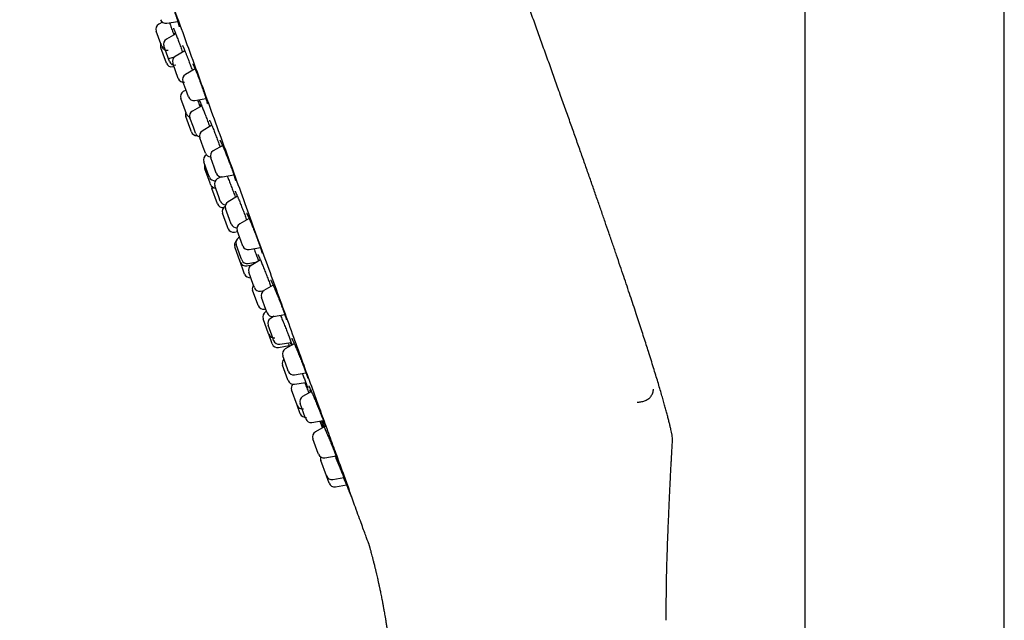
# Model space of a CAD drawing. Header units: millimetres. Extents: x 8 to 1577, y 12 to 2536.
# Tile 37 of 67: x 398 to 486, y 2091 to 2144. Entities that reach past the tile are written whole.
import ezdxf

# ---------------------------------------------------------------- set-up
doc = ezdxf.new("R2010")
doc.units = ezdxf.units.MM

msp = doc.modelspace()

# ---------------------------------------------------------------- linework, layer by layer
at = {"color": 7, "linetype": 'Continuous', "lineweight": 30}
for p, q in [((468.25, 2315.558), (468.25, 1958.808)), ((486.05, 1958.808), (486.05, 2315.558)), ((410.957, 2144.064), (410.639, 2143.89)), ((411.344, 2143.972), (412.322, 2144.145)), ((410.617, 2142.713), (410.411, 2143.281)), ((412.151, 2143.027), (411.312, 2142.556)), ((410.91, 2141.908), (410.617, 2142.713)), ((411.319, 2141.31), (411.087, 2141.949)), ((411.026, 2141.21), (410.812, 2141.798)), ((411.311, 2140.426), (411.026, 2141.21)), ((411.586, 2140.576), (411.319, 2141.31)), ((412.957, 2141.531), (412.093, 2141.015)), ((411.49, 2140.84), (412.057, 2140.992)), ((412.129, 2139.729), (411.879, 2140.415)), ((411.877, 2140.106), (411.984, 2140.127)), ((412.379, 2139.042), (412.129, 2139.729)), ((413.875, 2139.901), (413.008, 2139.4)), ((413.049, 2138.077), (412.788, 2138.796)), ((413.07, 2138.02), (412.825, 2137.885)), ((413.287, 2137.423), (413.049, 2138.077)), ((412.889, 2136.47), (412.596, 2137.276)), ((413.844, 2137.102), (414.836, 2137.277)), ((414.247, 2136.727), (414.32, 2136.527)), ((413.096, 2135.903), (412.889, 2136.47)), ((414.472, 2136.612), (413.645, 2136.148)), ((413.397, 2134.695), (413.044, 2135.666)), ((413.72, 2134.715), (413.419, 2135.541)), ((415.109, 2134.942), (415.175, 2134.761)), ((413.543, 2134.294), (413.397, 2134.695)), ((413.919, 2134.168), (413.72, 2134.715)), ((415.365, 2134.875), (414.513, 2134.366)), ((414.605, 2132.926), (414.299, 2133.766)), ((414.799, 2132.393), (414.605, 2132.926)), ((414.884, 2132.245), (414.879, 2132.242)), ((416.34, 2133.085), (415.485, 2132.592)), ((415.025, 2130.603), (414.65, 2131.633)), ((415.574, 2131.14), (415.266, 2131.988)), ((415.208, 2129.721), (414.748, 2130.985)), ((415.15, 2130.26), (415.025, 2130.603)), ((415.765, 2130.615), (415.574, 2131.14)), ((415.247, 2129.612), (415.208, 2129.721)), ((416.191, 2130.288), (415.847, 2130.096)), ((416.322, 2130.294), (417.325, 2130.471)), ((415.883, 2127.866), (415.383, 2129.239)), ((415.987, 2128.486), (415.622, 2129.488)), ((416.122, 2128.116), (415.987, 2128.486)), ((417.65, 2128.55), (416.812, 2128.05)), ((416.765, 2125.821), (416.324, 2127.033)), ((416.569, 2127.651), (416.553, 2127.642)), ((416.957, 2126.465), (416.598, 2127.45)), ((417.098, 2126.077), (416.957, 2126.465)), ((418.691, 2126.578), (417.851, 2126.093)), ((416.824, 2125.66), (416.765, 2125.821)), ((417.391, 2125.341), (417.665, 2125.395)), ((417.985, 2124.517), (417.631, 2125.489)), ((417.846, 2124.898), (417.757, 2124.848)), ((418.131, 2124.116), (417.985, 2124.517)), ((417.902, 2122.699), (417.417, 2124.031)), ((417.952, 2123.086), (417.532, 2124.241)), ((418.688, 2123.794), (419.699, 2123.973)), ((418.296, 2121.615), (417.821, 2122.921)), ((417.917, 2122.658), (417.902, 2122.699)), ((418.032, 2122.868), (417.952, 2123.086)), ((418.595, 2122.548), (419.405, 2122.701)), ((419.698, 2122.876), (418.874, 2122.384)), ((419.348, 2122.69), (419.355, 2122.671)), ((418.484, 2122.338), (418.953, 2122.431)), ((419.066, 2120.669), (418.661, 2121.784)), ((419.471, 2118.914), (419.007, 2120.187)), ((419.16, 2120.411), (419.066, 2120.669)), ((419.71, 2120.088), (420.024, 2120.139)), ((420.844, 2120.612), (420.019, 2120.136)), ((420.194, 2118.448), (419.799, 2119.532)), ((419.507, 2118.814), (419.471, 2118.914)), ((420.07, 2118.494), (420.17, 2118.513)), ((420.253, 2118.285), (420.164, 2118.235)), ((420.299, 2118.159), (420.194, 2118.448)), ((420.429, 2116.281), (419.939, 2117.628)), ((420.928, 2117.851), (420.596, 2117.652)), ((420.856, 2117.838), (421.871, 2118.017)), ((420.828, 2115.829), (420.383, 2117.052)), ((420.439, 2116.255), (420.429, 2116.281)), ((420.757, 2115.381), (420.438, 2116.256)), ((420.882, 2115.679), (420.828, 2115.829)), ((421.32, 2115.06), (422.259, 2115.238)), ((421.432, 2115.357), (422.449, 2115.521)), ((422.72, 2115.405), (421.911, 2114.938)), ((422.122, 2113.151), (421.691, 2114.334)), ((422.153, 2112.187), (421.678, 2113.492)), ((422.191, 2112.961), (422.122, 2113.151)), ((422.178, 2112.119), (422.153, 2112.187)), ((422.747, 2112.64), (423.759, 2112.818)), ((422.976, 2109.926), (422.483, 2111.282)), ((422.727, 2111.797), (423.74, 2111.96)), ((424.251, 2111.144), (423.458, 2110.687)), ((422.982, 2109.909), (422.976, 2109.926)), ((423.255, 2109.16), (422.982, 2109.91)), ((423.699, 2108.819), (423.239, 2110.083)), ((423.738, 2108.71), (423.699, 2108.819)), ((424.295, 2108.388), (425.309, 2108.567)), ((425.383, 2107.984), (424.606, 2107.535)), ((424.867, 2105.607), (424.386, 2106.931)), ((424.885, 2105.558), (424.867, 2105.607)), ((425.442, 2105.237), (426.45, 2105.414)), ((425.586, 2103.633), (425.091, 2104.993)), ((425.591, 2103.62), (425.586, 2103.633)), ((425.829, 2102.967), (425.591, 2103.62)), ((426.147, 2103.299), (427.146, 2103.475)), ((426.385, 2102.645), (427.372, 2102.819))]:
    msp.add_line(p, q, dxfattribs=at)
at = {"color": 7, "linetype": 'Continuous', "lineweight": 30, "flags": 128}
for points in [[(425.029, 2108.435), (425.156, 2108.125), (425.247, 2107.905)], [(427.615, 2102.241), (427.833, 2101.725), (427.884, 2101.605)]]:
    msp.add_lwpolyline(points, dxfattribs=at)
at = {"color": 7, "linetype": 'Continuous', "lineweight": 30}
for centre, radius, start, end in [((410.88, 2143.452), 0.5, 118.81619, 200), ((411.257, 2144.464), 0.5, 200, 280), ((411.282, 2141.969), 0.5, 157.73315, 200), ((411.38, 2142.079), 0.5, 200, 281.18381), ((411.557, 2142.12), 0.5, 119.27461, 200), ((411.781, 2140.597), 0.5, 200, 281.01859), ((412.056, 2140.747), 0.5, 200, 280.72539), ((412.349, 2140.586), 0.5, 120.84432, 200), ((413.258, 2138.967), 0.5, 120, 200), ((412.849, 2139.213), 0.5, 200, 279.15568), ((413.066, 2137.447), 0.5, 118.81619, 200), ((413.757, 2137.594), 0.5, 200, 280), ((413.513, 2135.837), 0.5, 157.73275, 200), ((413.566, 2136.074), 0.5, 200, 250.80414), ((413.889, 2135.712), 0.5, 119.27461, 200), ((414.013, 2134.465), 0.5, 200, 274.8498), ((414.389, 2134.339), 0.5, 200, 257.04127), ((414.769, 2133.937), 0.5, 120.84432, 200), ((398.238, 2124.982), 19.829, 19.07254, 25.59069), ((415.12, 2131.804), 0.5, 118.81619, 200), ((415.269, 2132.564), 0.5, 200, 267.19927), ((415.735, 2132.159), 0.5, 120, 200), ((415.217, 2131.156), 0.5, 157.73264, 200), ((416.235, 2130.786), 0.5, 200, 280), ((415.619, 2130.431), 0.5, 200, 276.27335), ((415.717, 2129.783), 0.5, 200, 267.66594), ((416.092, 2129.659), 0.5, 119.27461, 200), ((415.853, 2129.41), 0.5, 176.6446, 200), ((416.352, 2128.037), 0.5, 200, 278.53769), ((416.592, 2128.287), 0.5, 200, 270.57253), ((417.068, 2127.621), 0.5, 120.84432, 200), ((416.794, 2127.204), 0.5, 118.81619, 200), ((417.294, 2125.831), 0.5, 200, 281.18381), ((417.568, 2126.248), 0.5, 200, 274.75634), ((418.101, 2125.66), 0.5, 120, 200), ((417.887, 2124.202), 0.5, 137.45508, 200), ((418.002, 2124.412), 0.5, 119.27461, 200), ((418.601, 2124.287), 0.5, 200, 280), ((418.387, 2122.829), 0.5, 200, 281.18381), ((418.502, 2123.039), 0.5, 200, 280.72539), ((419.13, 2121.955), 0.5, 120.84432, 200), ((418.766, 2121.786), 0.5, 200, 278.46103), ((419.477, 2120.358), 0.5, 144.05719, 200), ((419.63, 2120.582), 0.5, 200, 279.15568), ((420.269, 2119.703), 0.5, 120, 200), ((419.977, 2118.985), 0.5, 200, 280.72539), ((420.409, 2117.799), 0.5, 119.27461, 200), ((420.769, 2118.33), 0.5, 200, 280), ((420.853, 2117.223), 0.5, 120.84432, 200), ((420.908, 2116.426), 0.5, 200, 280.72539), ((421.352, 2115.85), 0.5, 200, 279.15568), ((421.227, 2115.552), 0.5, 200, 280.72539), ((422.161, 2114.505), 0.5, 120, 200), ((422.148, 2113.663), 0.5, 133.57861, 200), ((422.661, 2113.132), 0.5, 200, 280), ((422.648, 2112.29), 0.5, 200, 279.15568), ((422.953, 2111.453), 0.5, 137.00117, 200), ((423.708, 2110.254), 0.5, 120, 200), ((423.452, 2110.08), 0.5, 200, 279.15568), ((423.725, 2109.331), 0.5, 200, 279.15568), ((424.208, 2108.881), 0.5, 200, 280), ((424.856, 2107.102), 0.5, 120, 200), ((425.355, 2105.729), 0.5, 200, 280), ((425.561, 2105.164), 0.5, 163.04489, 200), ((426.061, 2103.791), 0.5, 200, 280), ((426.298, 2103.138), 0.5, 200, 280)]:
    msp.add_arc(centre, radius, start, end, dxfattribs=at)
for points, knots in [([(398.231, 2183.089), (398.237, 2183.071), (398.25, 2183.037), (398.352, 2182.756), (398.516, 2182.306), (398.747, 2181.671), (399.044, 2180.855), (399.405, 2179.862), (399.827, 2178.703), (400.306, 2177.386), (400.842, 2175.915), (401.433, 2174.29), (402.081, 2172.511), (402.781, 2170.587), (403.528, 2168.536), (404.315, 2166.374), (405.139, 2164.108), (406.001, 2161.74), (406.9, 2159.269), (407.833, 2156.707), (408.791, 2154.076), (409.766, 2151.397), (410.754, 2148.682), (411.755, 2145.931), (412.769, 2143.144), (413.45, 2141.273), (413.792, 2140.334)], [0, 0, 0, 0, 0.041973, 0.083583, 0.125009, 0.166434, 0.208037, 0.25, 0.291973, 0.333583, 0.375009, 0.416434, 0.458038, 0.5, 0.541973, 0.583583, 0.625009, 0.666434, 0.708038, 0.75, 0.79197, 0.833579, 0.875005, 0.91643, 0.958035, 1, 1, 1, 1]), ([(456.392, 2107.389), (456.384, 2107.427), (456.358, 2107.554), (456.308, 2107.777), (456.24, 2108.068), (456.162, 2108.389), (456.073, 2108.741), (455.975, 2109.117), (455.866, 2109.518), (455.749, 2109.945), (455.618, 2110.406), (455.475, 2110.903), (455.318, 2111.437), (455.147, 2112.009), (454.961, 2112.622), (454.76, 2113.277), (454.542, 2113.975), (454.326, 2114.66), (454.113, 2115.327), (453.905, 2115.973), (453.686, 2116.648), (453.456, 2117.355), (453.212, 2118.096), (452.955, 2118.874), (452.684, 2119.688), (452.4, 2120.537), (452.102, 2121.422), (451.79, 2122.343), (451.464, 2123.301), (451.123, 2124.297), (450.78, 2125.295), (450.436, 2126.292), (450.091, 2127.288), (449.734, 2128.316), (449.363, 2129.377), (448.98, 2130.473), (448.583, 2131.603), (448.172, 2132.769), (447.747, 2133.97), (447.309, 2135.208), (446.856, 2136.483), (446.388, 2137.795), (445.905, 2139.145), (445.408, 2140.534), (444.91, 2141.92), (444.412, 2143.303), (443.915, 2144.681), (443.404, 2146.093), (442.88, 2147.539), (442.343, 2149.021), (441.979, 2150.02), (441.795, 2150.526)], [0, 0, 0, 0, 0.00259, 0.008509, 0.01506, 0.022289, 0.030238, 0.038951, 0.047907, 0.057619, 0.068124, 0.079458, 0.091658, 0.104762, 0.118806, 0.133828, 0.149863, 0.166949, 0.181134, 0.196009, 0.211591, 0.227898, 0.244948, 0.262985, 0.281819, 0.30147, 0.321957, 0.343297, 0.36551, 0.388614, 0.412627, 0.43498, 0.458094, 0.481984, 0.506662, 0.532142, 0.558437, 0.585561, 0.613527, 0.642348, 0.672039, 0.702612, 0.73408, 0.766458, 0.799758, 0.831105, 0.863249, 0.8962, 0.929969, 0.964565, 1, 1, 1, 1]), ([(411.886, 2145.45), (411.903, 2145.404), (411.936, 2145.31), (411.985, 2145.171), (412.033, 2145.032), (412.079, 2144.895), (412.125, 2144.761), (412.168, 2144.631), (412.209, 2144.506), (412.247, 2144.388), (412.282, 2144.276), (412.314, 2144.172), (412.344, 2144.075), (412.37, 2143.985), (412.393, 2143.904), (412.413, 2143.832), (412.429, 2143.77), (412.44, 2143.721), (412.448, 2143.686), (412.452, 2143.664), (412.453, 2143.652), (412.453, 2143.652), (412.453, 2143.652)], [0, 0, 0, 0, 0.054047, 0.108651, 0.163509, 0.218518, 0.273548, 0.328466, 0.383171, 0.43758, 0.491574, 0.544875, 0.598332, 0.652047, 0.705842, 0.759394, 0.812313, 0.864027, 0.907991, 0.9476, 0.981631, 1, 1, 1, 1]), ([(411.591, 2144.016), (411.595, 2144.006), (411.621, 2143.937), (411.673, 2143.797), (411.746, 2143.598), (411.797, 2143.459), (411.822, 2143.39)], [0, 0, 0, 0, 0.0510062, 0.3670009, 0.6840054, 1, 1, 1, 1]), ([(411.822, 2143.39), (411.848, 2143.32), (411.899, 2143.179), (411.954, 2143.026), (411.983, 2142.945), (411.987, 2142.935)], [0, 0, 0, 0, 0.4646044, 0.9306876, 1, 1, 1, 1]), ([(411.935, 2143.534), (411.935, 2143.534), (411.934, 2143.535), (411.937, 2143.53), (411.943, 2143.519), (411.954, 2143.497), (411.969, 2143.465), (411.989, 2143.42), (412.013, 2143.365), (412.041, 2143.299), (412.072, 2143.223), (412.101, 2143.151), (412.121, 2143.102), (412.128, 2143.084)], [0, 0, 0, 0, 0.002325, 0.06589, 0.14359, 0.235391, 0.339045, 0.451109, 0.568309, 0.688186, 0.809086, 0.929755, 1, 1, 1, 1]), ([(412.07, 2142.981), (412.057, 2143.019), (412.044, 2143.059), (412.033, 2143.092), (412.032, 2143.095)], [0, 0, 0, 0, 0.934069, 1, 1, 1, 1]), ([(412.125, 2143.092), (412.136, 2143.066), (412.165, 2142.992), (412.22, 2142.85), (412.288, 2142.674), (412.36, 2142.484), (412.435, 2142.284), (412.512, 2142.077), (412.563, 2141.936), (412.589, 2141.865)], [0, 0, 0, 0, 0.083663, 0.23617, 0.389163, 0.541669, 0.694283, 0.847386, 1, 1, 1, 1]), ([(412.752, 2141.991), (412.752, 2141.991), (412.752, 2141.992), (412.755, 2141.986), (412.763, 2141.972), (412.776, 2141.947), (412.793, 2141.911), (412.816, 2141.863), (412.842, 2141.804), (412.872, 2141.735), (412.906, 2141.656), (412.942, 2141.569), (412.981, 2141.473), (413.023, 2141.37), (413.066, 2141.26), (413.112, 2141.144), (413.156, 2141.03), (413.186, 2140.953), (413.199, 2140.919)], [0, 0, 0, 0, 0.012034, 0.052623, 0.101194, 0.157443, 0.220037, 0.287186, 0.357255, 0.429018, 0.501646, 0.574597, 0.647364, 0.719699, 0.792789, 0.866513, 0.940751, 1, 1, 1, 1]), ([(412.589, 2141.865), (412.615, 2141.795), (412.666, 2141.653), (412.721, 2141.5), (412.749, 2141.42), (412.753, 2141.409)], [0, 0, 0, 0, 0.4638517, 0.9291793, 1, 1, 1, 1]), ([(413.197, 2140.923), (413.21, 2140.89), (413.248, 2140.792), (413.312, 2140.62), (413.388, 2140.416), (413.463, 2140.212), (413.536, 2140.009), (413.591, 2139.857), (413.62, 2139.773), (413.626, 2139.757)], [0, 0, 0, 0, 0.090613, 0.269294, 0.447406, 0.614133, 0.780859, 0.958883, 1, 1, 1, 1]), ([(413.66, 2140.362), (413.661, 2140.362), (413.661, 2140.361), (413.667, 2140.351), (413.678, 2140.332), (413.694, 2140.301), (413.715, 2140.26), (413.74, 2140.207), (413.769, 2140.143), (413.802, 2140.069), (413.839, 2139.986), (413.878, 2139.894), (413.919, 2139.794), (413.963, 2139.688), (414.008, 2139.575), (414.056, 2139.456), (414.105, 2139.33), (414.155, 2139.2), (414.207, 2139.066), (414.259, 2138.929), (414.311, 2138.79), (414.363, 2138.65), (414.414, 2138.51), (414.464, 2138.371), (414.513, 2138.234), (414.561, 2138.098), (414.608, 2137.964), (414.653, 2137.833), (414.696, 2137.706), (414.737, 2137.583), (414.776, 2137.467), (414.811, 2137.357), (414.843, 2137.255), (414.872, 2137.162), (414.897, 2137.078), (414.919, 2137.002), (414.937, 2136.936), (414.951, 2136.881), (414.961, 2136.838), (414.967, 2136.809), (414.97, 2136.793), (414.971, 2136.786), (414.971, 2136.787), (414.971, 2136.788)], [0, 0, 0, 0, 0.011443, 0.027588, 0.046484, 0.06788, 0.091259, 0.116037, 0.141715, 0.16792, 0.194392, 0.220959, 0.247453, 0.273773, 0.30035, 0.327157, 0.354152, 0.381286, 0.408504, 0.435741, 0.462932, 0.49003, 0.517003, 0.543748, 0.57042, 0.597283, 0.624305, 0.651447, 0.678656, 0.705859, 0.73299, 0.75999, 0.786807, 0.813373, 0.839507, 0.865637, 0.891704, 0.917501, 0.942701, 0.963762, 0.98241, 0.998168, 1, 1, 1, 1]), ([(413.792, 2140.334), (414.131, 2139.402), (414.809, 2137.54), (415.823, 2134.753), (416.83, 2131.987), (417.824, 2129.256), (418.799, 2126.577), (419.752, 2123.961), (420.679, 2121.414), (421.577, 2118.946), (422.443, 2116.565), (423.273, 2114.285), (424.061, 2112.12), (424.791, 2110.115), (425.463, 2108.268), (426.08, 2106.575), (426.649, 2105.012), (427.173, 2103.572), (427.478, 2102.733), (427.63, 2102.314)], [0, 0, 0, 0, 0.059647, 0.119293, 0.179195, 0.239108, 0.298754, 0.35839, 0.418037, 0.477683, 0.537584, 0.597497, 0.657143, 0.716779, 0.77332, 0.829847, 0.88658, 0.943426, 1, 1, 1, 1]), ([(414.094, 2137.146), (414.119, 2137.076), (414.171, 2136.936), (414.222, 2136.797), (414.247, 2136.727)], [0, 0, 0, 0, 0.495466, 1, 1, 1, 1]), ([(414.253, 2137.118), (414.253, 2137.118), (414.253, 2137.118), (414.258, 2137.11), (414.266, 2137.092), (414.28, 2137.063), (414.299, 2137.024), (414.322, 2136.972), (414.349, 2136.909), (414.38, 2136.836), (414.415, 2136.753), (414.448, 2136.673), (414.47, 2136.617), (414.479, 2136.595)], [0, 0, 0, 0, 0.036431, 0.102387, 0.181119, 0.269863, 0.368344, 0.47354, 0.583165, 0.695569, 0.809572, 0.924288, 1, 1, 1, 1]), ([(414.393, 2136.567), (414.39, 2136.574), (414.369, 2136.636), (414.35, 2136.693), (414.336, 2136.737), (414.336, 2136.737)], [0, 0, 0, 0, 0.111402, 0.9896, 1, 1, 1, 1]), ([(414.476, 2136.603), (414.486, 2136.579), (414.516, 2136.504), (414.572, 2136.363), (414.644, 2136.181), (414.719, 2135.987), (414.796, 2135.785), (414.875, 2135.576), (414.954, 2135.364), (415.033, 2135.151), (415.084, 2135.011), (415.109, 2134.942)], [0, 0, 0, 0, 0.055899, 0.174154, 0.292032, 0.409859, 0.528063, 0.64589, 0.763801, 0.882089, 1, 1, 1, 1]), ([(415.157, 2135.335), (415.157, 2135.335), (415.156, 2135.335), (415.16, 2135.329), (415.168, 2135.314), (415.181, 2135.289), (415.199, 2135.253), (415.222, 2135.205), (415.249, 2135.145), (415.28, 2135.075), (415.314, 2134.995), (415.352, 2134.906), (415.393, 2134.809), (415.434, 2134.709), (415.463, 2134.638), (415.476, 2134.605)], [0, 0, 0, 0, 0.016426, 0.068069, 0.128917, 0.199174, 0.277593, 0.362033, 0.450589, 0.541827, 0.634731, 0.728575, 0.822828, 0.917023, 1, 1, 1, 1]), ([(415.474, 2134.612), (415.482, 2134.591), (415.513, 2134.515), (415.572, 2134.367), (415.648, 2134.172), (415.727, 2133.969), (415.807, 2133.76), (415.886, 2133.548), (415.963, 2133.341), (416.037, 2133.14), (416.082, 2133.013), (416.105, 2132.95)], [0, 0, 0, 0, 0.043425, 0.164914, 0.28679, 0.408279, 0.529673, 0.651455, 0.772849, 0.886483, 1, 1, 1, 1]), ([(416.979, 2131.461), (416.996, 2131.415), (417.029, 2131.325), (417.077, 2131.192), (417.123, 2131.062), (417.168, 2130.935), (417.21, 2130.813), (417.251, 2130.695), (417.288, 2130.584), (417.323, 2130.479), (417.354, 2130.382), (417.381, 2130.294), (417.405, 2130.215), (417.425, 2130.147), (417.441, 2130.089), (417.452, 2130.044), (417.46, 2130.012), (417.464, 2129.993), (417.465, 2129.983), (417.465, 2129.984), (417.465, 2129.984)], [0, 0, 0, 0, 0.061703, 0.122911, 0.184126, 0.245743, 0.307686, 0.369844, 0.432074, 0.494178, 0.555987, 0.61732, 0.677977, 0.737644, 0.795845, 0.853177, 0.902689, 0.947421, 0.985883, 1, 1, 1, 1]), ([(416.737, 2130.367), (416.756, 2130.321), (416.798, 2130.217), (416.868, 2130.04), (416.945, 2129.844), (417.025, 2129.639), (417.105, 2129.429), (417.186, 2129.218), (417.266, 2129.006), (417.344, 2128.798), (417.414, 2128.609), (417.455, 2128.495), (417.474, 2128.445)], [0, 0, 0, 0, 0.084453, 0.188625, 0.293129, 0.3973, 0.501427, 0.605886, 0.710013, 0.814213, 0.918747, 1, 1, 1, 1]), ([(417.438, 2129.014), (417.438, 2129.014), (417.437, 2129.015), (417.44, 2129.01), (417.447, 2128.998), (417.459, 2128.975), (417.476, 2128.942), (417.497, 2128.897), (417.523, 2128.842), (417.553, 2128.776), (417.586, 2128.699), (417.623, 2128.614), (417.664, 2128.519), (417.706, 2128.419), (417.735, 2128.348), (417.749, 2128.314)], [0, 0, 0, 0, 0.006048, 0.057415, 0.119116, 0.190725, 0.270276, 0.355112, 0.442854, 0.532898, 0.625408, 0.719673, 0.81517, 0.91147, 1, 1, 1, 1]), ([(417.561, 2128.497), (417.557, 2128.508), (417.552, 2128.52), (417.549, 2128.53), (417.549, 2128.53)], [0, 0, 0, 0, 0.9764694, 1, 1, 1, 1]), ([(417.747, 2128.321), (417.759, 2128.291), (417.795, 2128.204), (417.859, 2128.046), (417.937, 2127.852), (418.017, 2127.649), (418.098, 2127.441), (418.18, 2127.229), (418.26, 2127.018), (418.339, 2126.81), (418.41, 2126.619), (418.452, 2126.502), (418.471, 2126.451)], [0, 0, 0, 0, 0.057262, 0.164692, 0.271779, 0.378802, 0.486167, 0.59319, 0.70013, 0.807411, 0.91435, 1, 1, 1, 1]), ([(418.47, 2127.042), (418.47, 2127.041), (418.47, 2127.041), (418.476, 2127.032), (418.487, 2127.014), (418.502, 2126.985), (418.522, 2126.945), (418.547, 2126.894), (418.577, 2126.832), (418.61, 2126.76), (418.647, 2126.678), (418.687, 2126.587), (418.731, 2126.487), (418.776, 2126.379), (418.824, 2126.265), (418.873, 2126.15), (418.905, 2126.07), (418.921, 2126.032)], [0, 0, 0, 0, 0.028911, 0.07514, 0.129095, 0.189797, 0.255467, 0.324183, 0.395294, 0.468763, 0.543896, 0.620193, 0.697252, 0.774738, 0.852348, 0.929781, 1, 1, 1, 1]), ([(418.919, 2126.037), (418.934, 2126.001), (418.975, 2125.901), (419.044, 2125.728), (419.126, 2125.521), (419.209, 2125.31), (419.29, 2125.098), (419.358, 2124.918), (419.398, 2124.811), (419.413, 2124.773)], [0, 0, 0, 0, 0.091535, 0.254499, 0.417984, 0.580948, 0.743726, 0.907024, 1, 1, 1, 1]), ([(419.411, 2124.776), (419.425, 2124.738), (419.456, 2124.656), (419.501, 2124.534), (419.546, 2124.409), (419.589, 2124.289), (419.629, 2124.175), (419.667, 2124.066), (419.702, 2123.963), (419.734, 2123.868), (419.762, 2123.781), (419.787, 2123.703), (419.807, 2123.635), (419.823, 2123.581), (419.834, 2123.539), (419.841, 2123.509), (419.845, 2123.491), (419.846, 2123.483), (419.846, 2123.484), (419.846, 2123.484)], [0, 0, 0, 0, 0.056551, 0.124062, 0.191036, 0.257607, 0.324562, 0.391856, 0.459363, 0.526887, 0.594176, 0.660964, 0.72691, 0.791551, 0.847569, 0.900451, 0.948162, 0.989005, 1, 1, 1, 1]), ([(419.124, 2123.871), (419.15, 2123.803), (419.204, 2123.664), (419.282, 2123.46), (419.357, 2123.261), (419.428, 2123.072), (419.488, 2122.909), (419.522, 2122.817), (419.536, 2122.779)], [0, 0, 0, 0, 0.172149, 0.347989, 0.52327, 0.698675, 0.874641, 1, 1, 1, 1]), ([(419.48, 2123.349), (419.48, 2123.35), (419.48, 2123.35), (419.484, 2123.343), (419.492, 2123.328), (419.506, 2123.302), (419.524, 2123.265), (419.547, 2123.216), (419.574, 2123.157), (419.605, 2123.087), (419.637, 2123.016), (419.659, 2122.964), (419.669, 2122.941)], [0, 0, 0, 0, 0.029394, 0.102671, 0.191074, 0.293449, 0.406629, 0.526872, 0.651055, 0.776997, 0.903191, 1, 1, 1, 1]), ([(419.666, 2122.95), (419.675, 2122.929), (419.704, 2122.862), (419.76, 2122.73), (419.831, 2122.56), (419.907, 2122.376), (419.986, 2122.181), (420.067, 2121.979), (420.15, 2121.771), (420.233, 2121.56), (420.315, 2121.349), (420.396, 2121.141), (420.473, 2120.938), (420.547, 2120.744), (420.602, 2120.595), (420.631, 2120.516), (420.639, 2120.494)], [0, 0, 0, 0, 0.036643, 0.114406, 0.192417, 0.27018, 0.347931, 0.42593, 0.503681, 0.581385, 0.659337, 0.737041, 0.814684, 0.892575, 0.970219, 1, 1, 1, 1]), ([(420.618, 2121.085), (420.618, 2121.085), (420.618, 2121.084), (420.625, 2121.074), (420.635, 2121.055), (420.651, 2121.025), (420.672, 2120.984), (420.698, 2120.932), (420.728, 2120.869), (420.761, 2120.797), (420.798, 2120.715), (420.838, 2120.625), (420.881, 2120.527), (420.927, 2120.42), (420.976, 2120.306), (421.027, 2120.186), (421.074, 2120.073), (421.105, 2119.997), (421.118, 2119.966)], [0, 0, 0, 0, 0.030992, 0.074735, 0.126161, 0.184296, 0.247391, 0.313608, 0.381474, 0.449984, 0.518479, 0.588091, 0.658754, 0.730225, 0.802267, 0.87465, 0.947143, 1, 1, 1, 1]), ([(421.117, 2119.97), (421.136, 2119.923), (421.183, 2119.81), (421.259, 2119.623), (421.343, 2119.414), (421.426, 2119.203), (421.508, 2118.993), (421.587, 2118.787), (421.663, 2118.588), (421.723, 2118.428), (421.755, 2118.341), (421.765, 2118.312)], [0, 0, 0, 0, 0.087389, 0.209416, 0.331337, 0.453647, 0.575567, 0.697349, 0.819519, 0.9413, 1, 1, 1, 1]), ([(421.763, 2118.318), (421.775, 2118.283), (421.802, 2118.21), (421.84, 2118.106), (421.875, 2118.005), (421.908, 2117.912), (421.937, 2117.825), (421.963, 2117.748), (421.985, 2117.68), (422.002, 2117.622), (422.015, 2117.578), (422.023, 2117.547), (422.028, 2117.529), (422.029, 2117.52), (422.029, 2117.522), (422.029, 2117.522)], [0, 0, 0, 0, 0.0820911, 0.171652, 0.2612588, 0.3512811, 0.4415282, 0.5316185, 0.6211044, 0.7093566, 0.7954198, 0.8675184, 0.931529, 0.9853458, 1, 1, 1, 1]), ([(421.483, 2117.949), (421.501, 2117.906), (421.542, 2117.808), (421.613, 2117.638), (421.693, 2117.444), (421.775, 2117.242), (421.859, 2117.035), (421.943, 2116.824), (422.027, 2116.614), (422.109, 2116.406), (422.188, 2116.204), (422.264, 2116.009), (422.334, 2115.825), (422.4, 2115.653), (422.457, 2115.5), (422.501, 2115.38), (422.523, 2115.319), (422.531, 2115.296)], [0, 0, 0, 0, 0.052905, 0.122984, 0.193287, 0.263366, 0.333434, 0.403725, 0.473793, 0.543819, 0.614068, 0.684094, 0.754065, 0.82426, 0.894231, 0.95973, 1, 1, 1, 1]), ([(422.489, 2115.891), (422.489, 2115.891), (422.489, 2115.891), (422.494, 2115.884), (422.502, 2115.868), (422.517, 2115.842), (422.536, 2115.804), (422.56, 2115.755), (422.588, 2115.695), (422.621, 2115.624), (422.656, 2115.547), (422.682, 2115.49), (422.695, 2115.462)], [0, 0, 0, 0, 0.032341, 0.103249, 0.188633, 0.287501, 0.397057, 0.513959, 0.635355, 0.759164, 0.883949, 1, 1, 1, 1]), ([(422.165, 2115.475), (422.175, 2115.448), (422.204, 2115.377), (422.246, 2115.272), (422.277, 2115.193), (422.291, 2115.158), (422.291, 2115.158)], [0, 0, 0, 0, 0.2343189, 0.6110878, 0.9960573, 1, 1, 1, 1]), ([(422.482, 2115.268), (422.471, 2115.292), (422.443, 2115.355), (422.407, 2115.437), (422.381, 2115.499), (422.377, 2115.509)], [0, 0, 0, 0, 0.344634, 0.895562, 1, 1, 1, 1]), ([(422.691, 2115.47), (422.702, 2115.447), (422.733, 2115.376), (422.792, 2115.242), (422.866, 2115.069), (422.945, 2114.882), (423.027, 2114.687), (423.111, 2114.483), (423.197, 2114.275), (423.282, 2114.064), (423.366, 2113.854), (423.448, 2113.647), (423.527, 2113.446), (423.601, 2113.253), (423.671, 2113.072), (423.725, 2112.927), (423.753, 2112.85), (423.763, 2112.824)], [0, 0, 0, 0, 0.0359851, 0.1072333, 0.178518, 0.25003, 0.3213145, 0.3925825, 0.4640779, 0.5353455, 0.6065507, 0.6779832, 0.749188, 0.8203118, 0.8916628, 0.9627864, 1, 1, 1, 1]), ([(423.426, 2112.76), (423.442, 2112.72), (423.484, 2112.613), (423.55, 2112.446), (423.623, 2112.262), (423.69, 2112.091), (423.75, 2111.934), (423.804, 2111.795), (423.848, 2111.676), (423.881, 2111.588), (423.895, 2111.548), (423.901, 2111.533)], [0, 0, 0, 0, 0.072228, 0.195445, 0.319056, 0.442273, 0.565394, 0.688909, 0.81203, 0.927281, 1, 1, 1, 1]), ([(423.676, 2112.781), (423.675, 2112.783), (423.673, 2112.789), (423.669, 2112.797), (423.667, 2112.802)], [0, 0, 0, 0, 0.296672, 1, 1, 1, 1]), ([(423.76, 2112.832), (423.77, 2112.803), (423.792, 2112.742), (423.823, 2112.658), (423.851, 2112.578), (423.875, 2112.506), (423.896, 2112.445), (423.912, 2112.393), (423.924, 2112.355), (423.93, 2112.331), (423.933, 2112.318), (423.934, 2112.317), (423.934, 2112.316)], [0, 0, 0, 0, 0.101464, 0.216022, 0.330544, 0.445201, 0.559369, 0.672149, 0.78204, 0.871785, 0.949039, 1, 1, 1, 1]), ([(423.643, 2111.944), (423.655, 2111.915), (423.692, 2111.825), (423.759, 2111.662), (423.842, 2111.461), (423.927, 2111.254), (423.989, 2111.104), (424.021, 2111.024), (424.025, 2111.014)], [0, 0, 0, 0, 0.105025, 0.320627, 0.536916, 0.752518, 0.968196, 1, 1, 1, 1]), ([(423.863, 2111.554), (423.861, 2111.558), (423.847, 2111.588), (423.814, 2111.665), (423.762, 2111.783), (423.72, 2111.881), (423.694, 2111.942), (423.69, 2111.952)], [0, 0, 0, 0, 0.053247, 0.351552, 0.648912, 0.946501, 1, 1, 1, 1]), ([(423.897, 2111.544), (423.902, 2111.529), (423.911, 2111.502), (423.921, 2111.473), (423.926, 2111.456), (423.929, 2111.448), (423.928, 2111.449), (423.928, 2111.449)], [0, 0, 0, 0, 0.279605, 0.537435, 0.7676, 0.95378, 1, 1, 1, 1]), ([(424.019, 2111.644), (424.018, 2111.644), (424.018, 2111.645), (424.021, 2111.639), (424.028, 2111.627), (424.04, 2111.603), (424.058, 2111.568), (424.08, 2111.522), (424.107, 2111.465), (424.138, 2111.397), (424.17, 2111.327), (424.193, 2111.275), (424.203, 2111.252)], [0, 0, 0, 0, 0.014243, 0.085124, 0.171539, 0.272528, 0.384242, 0.505306, 0.632465, 0.763518, 0.896941, 1, 1, 1, 1]), ([(424.185, 2111.106), (424.181, 2111.116), (424.157, 2111.18), (424.132, 2111.245), (424.114, 2111.293), (424.112, 2111.3)], [0, 0, 0, 0, 0.141735, 0.876618, 1, 1, 1, 1]), ([(424.2, 2111.261), (424.211, 2111.236), (424.242, 2111.167), (424.3, 2111.033), (424.373, 2110.865), (424.451, 2110.682), (424.533, 2110.489), (424.617, 2110.288), (424.703, 2110.082), (424.79, 2109.872), (424.876, 2109.662), (424.96, 2109.454), (425.041, 2109.251), (425.119, 2109.056), (425.192, 2108.871), (425.259, 2108.698), (425.32, 2108.54), (425.367, 2108.416), (425.39, 2108.352), (425.399, 2108.329)], [0, 0, 0, 0, 0.034236, 0.096158, 0.158278, 0.2202, 0.282154, 0.344305, 0.406259, 0.468198, 0.530335, 0.592275, 0.654159, 0.716242, 0.778126, 0.83994, 0.901952, 0.963766, 1, 1, 1, 1]), ([(453.309, 2110.186), (453.418, 2110.196), (453.644, 2110.215), (453.97, 2110.298), (454.267, 2110.446), (454.51, 2110.661), (454.678, 2110.945), (454.742, 2111.19), (454.757, 2111.333), (454.759, 2111.357)], [0, 0, 0, 0, 0.160452, 0.33126, 0.50114, 0.658402, 0.807328, 0.96676, 1, 1, 1, 1]), ([(425.376, 2108.236), (425.375, 2108.238), (425.359, 2108.272), (425.32, 2108.358), (425.273, 2108.462), (425.242, 2108.534), (425.233, 2108.554)], [0, 0, 0, 0, 0.027312, 0.434813, 0.843612, 1, 1, 1, 1]), ([(424.997, 2108.512), (424.998, 2108.51), (425.006, 2108.491), (425.015, 2108.467), (425.026, 2108.44), (425.028, 2108.437), (425.029, 2108.435)], [0, 0, 0, 0, 0.042411, 0.338586, 0.636943, 1, 1, 1, 1]), ([(425.148, 2108.5), (425.148, 2108.5), (425.148, 2108.5), (425.153, 2108.492), (425.161, 2108.476), (425.175, 2108.448), (425.191, 2108.415), (425.203, 2108.387), (425.208, 2108.376)], [0, 0, 0, 0, 0.077523, 0.226452, 0.408829, 0.619227, 0.848178, 1, 1, 1, 1]), ([(425.337, 2107.957), (425.32, 2108.002), (425.283, 2108.096), (425.235, 2108.218), (425.201, 2108.306), (425.187, 2108.344), (425.184, 2108.353)], [0, 0, 0, 0, 0.277598, 0.591481, 0.906361, 1, 1, 1, 1]), ([(425.204, 2108.386), (425.214, 2108.363), (425.238, 2108.311), (425.286, 2108.205), (425.344, 2108.074), (425.409, 2107.924), (425.48, 2107.759), (425.557, 2107.581), (425.637, 2107.391), (425.721, 2107.193), (425.807, 2106.987), (425.895, 2106.779), (425.982, 2106.569), (426.068, 2106.36), (426.151, 2106.156), (426.232, 2105.959), (426.308, 2105.771), (426.379, 2105.595), (426.444, 2105.432), (426.501, 2105.286), (426.551, 2105.158), (426.587, 2105.063), (426.603, 2105.019), (426.609, 2105.004)], [0, 0, 0, 0, 0.038274, 0.087376, 0.136531, 0.185843, 0.234999, 0.284205, 0.333569, 0.382775, 0.432007, 0.481396, 0.530628, 0.579848, 0.629226, 0.678446, 0.727623, 0.776957, 0.826133, 0.875254, 0.924532, 0.973652, 1, 1, 1, 1]), ([(425.395, 2108.338), (425.403, 2108.316), (425.421, 2108.269), (425.442, 2108.208), (425.461, 2108.153), (425.475, 2108.11), (425.485, 2108.08), (425.49, 2108.062), (425.492, 2108.054), (425.492, 2108.055), (425.492, 2108.056)], [0, 0, 0, 0, 0.140484, 0.300233, 0.45912, 0.616091, 0.751903, 0.873004, 0.973198, 1, 1, 1, 1]), ([(456.456, 2106.692), (456.459, 2106.759), (456.466, 2106.908), (456.443, 2107.142), (456.409, 2107.306), (456.393, 2107.39)], [0, 0, 0, 0, 0.287125, 0.633945, 1, 1, 1, 1]), ([(455.971, 2096.091), (455.977, 2096.294), (455.991, 2096.757), (456.017, 2097.512), (456.048, 2098.342), (456.081, 2099.172), (456.114, 2099.956), (456.147, 2100.699), (456.178, 2101.401), (456.209, 2102.062), (456.238, 2102.677), (456.266, 2103.248), (456.291, 2103.773), (456.315, 2104.255), (456.337, 2104.68), (456.357, 2105.051), (456.374, 2105.372), (456.391, 2105.662), (456.407, 2105.93), (456.428, 2106.267), (456.445, 2106.52), (456.457, 2106.688), (456.457, 2106.692)], [0, 0, 0, 0, 0.057264, 0.130942, 0.213647, 0.291932, 0.365854, 0.435481, 0.502168, 0.564502, 0.622534, 0.67632, 0.725914, 0.771368, 0.812734, 0.846177, 0.876436, 0.903545, 0.928192, 0.952363, 0.998911, 1, 1, 1, 1]), ([(426.347, 2105.396), (426.359, 2105.367), (426.399, 2105.273), (426.469, 2105.106), (426.556, 2104.899), (426.644, 2104.689), (426.731, 2104.481), (426.817, 2104.275), (426.899, 2104.076), (426.978, 2103.885), (427.052, 2103.705), (427.12, 2103.539), (427.182, 2103.388), (427.236, 2103.254), (427.282, 2103.14), (427.32, 2103.046), (427.346, 2102.979), (427.356, 2102.952), (427.36, 2102.941)], [0, 0, 0, 0, 0.02943, 0.09565, 0.16166, 0.227704, 0.293959, 0.360003, 0.426031, 0.492271, 0.558299, 0.624269, 0.69045, 0.75642, 0.822315, 0.88842, 0.954315, 1, 1, 1, 1]), ([(426.591, 2104.973), (426.577, 2105.001), (426.551, 2105.059), (426.5, 2105.172), (426.45, 2105.287), (426.413, 2105.371), (426.398, 2105.405)], [0, 0, 0, 0, 0.2715484, 0.5439615, 0.8155114, 1, 1, 1, 1]), ([(426.605, 2105.014), (426.609, 2105.003), (426.62, 2104.974), (426.632, 2104.94), (426.642, 2104.911), (426.647, 2104.895), (426.649, 2104.888), (426.649, 2104.889), (426.649, 2104.89)], [0, 0, 0, 0, 0.154353, 0.404588, 0.622658, 0.816259, 0.972096, 1, 1, 1, 1]), ([(427.1, 2103.467), (427.105, 2103.455), (427.132, 2103.393), (427.176, 2103.286), (427.234, 2103.148), (427.289, 2103.018), (427.341, 2102.893), (427.39, 2102.777), (427.434, 2102.672), (427.474, 2102.577), (427.51, 2102.492), (427.54, 2102.418), (427.566, 2102.357), (427.586, 2102.309), (427.602, 2102.272), (427.612, 2102.247), (427.616, 2102.238), (427.612, 2102.248), (427.605, 2102.266), (427.598, 2102.282), (427.596, 2102.286)], [0, 0, 0, 0, 0.013878, 0.073675, 0.131355, 0.189437, 0.248783, 0.308568, 0.366197, 0.424227, 0.483522, 0.543254, 0.600818, 0.658782, 0.718009, 0.777672, 0.850273, 0.923683, 0.981206, 1, 1, 1, 1]), ([(427.351, 2102.941), (427.35, 2102.944), (427.342, 2102.96), (427.319, 2103.012), (427.282, 2103.096), (427.235, 2103.202), (427.182, 2103.326), (427.14, 2103.422), (427.12, 2103.47)], [0, 0, 0, 0, 0.053023, 0.24294, 0.433462, 0.623381, 0.813427, 1, 1, 1, 1]), ([(427.355, 2102.953), (427.357, 2102.949), (427.36, 2102.94), (427.363, 2102.932), (427.363, 2102.932), (427.363, 2102.931)], [0, 0, 0, 0, 0.2459468, 0.7360123, 1, 1, 1, 1]), ([(428.954, 2098.677), (428.885, 2098.867), (428.748, 2099.245), (428.483, 2099.971), (428.202, 2100.743), (427.917, 2101.527), (427.726, 2102.052), (427.63, 2102.314)], [0, 0, 0, 0, 0.223023, 0.44549, 0.668087, 0.834118, 1, 1, 1, 1]), ([(429.334, 2097.634), (429.332, 2097.638), (429.324, 2097.662), (429.259, 2097.841), (429.14, 2098.168), (429.016, 2098.507), (428.954, 2098.677)], [0, 0, 0, 0, 0.061102, 0.373083, 0.68595, 1, 1, 1, 1]), ([(429.334, 2097.635), (429.337, 2097.625), (429.345, 2097.601), (429.355, 2097.57), (429.364, 2097.541), (429.37, 2097.52), (429.376, 2097.5), (429.381, 2097.483), (429.388, 2097.458), (429.398, 2097.422), (429.41, 2097.381), (429.422, 2097.337), (429.437, 2097.286), (429.453, 2097.227), (429.475, 2097.149), (429.503, 2097.047), (429.542, 2096.903), (429.593, 2096.716), (429.655, 2096.482), (429.725, 2096.213), (429.803, 2095.908), (429.88, 2095.597), (429.955, 2095.289), (430.022, 2095.008), (430.084, 2094.746), (430.137, 2094.514), (430.18, 2094.321), (430.216, 2094.164), (430.243, 2094.039), (430.266, 2093.935), (430.285, 2093.845), (430.305, 2093.753), (430.33, 2093.634), (430.363, 2093.48), (430.402, 2093.29), (430.447, 2093.073), (430.492, 2092.852), (430.532, 2092.648), (430.563, 2092.485), (430.586, 2092.366), (430.603, 2092.28), (430.616, 2092.207), (430.631, 2092.131), (430.647, 2092.043), (430.667, 2091.933), (430.693, 2091.793), (430.725, 2091.615), (430.762, 2091.403), (430.804, 2091.156), (430.851, 2090.874), (430.902, 2090.557), (430.956, 2090.205), (431.012, 2089.818), (431.068, 2089.395), (431.124, 2088.939), (431.176, 2088.45), (431.223, 2087.929), (431.257, 2087.476), (431.272, 2087.197), (431.277, 2087.104)], [0, 0, 0, 0, 0.022756, 0.058186, 0.07506, 0.091374, 0.107129, 0.122309, 0.135949, 0.147612, 0.155194, 0.161928, 0.168012, 0.173714, 0.179357, 0.188408, 0.198928, 0.215493, 0.234915, 0.257206, 0.282373, 0.310425, 0.334496, 0.358488, 0.38003, 0.399108, 0.415717, 0.427671, 0.437906, 0.446421, 0.453214, 0.460126, 0.469118, 0.482367, 0.497975, 0.515731, 0.535635, 0.552336, 0.565723, 0.575439, 0.581536, 0.586893, 0.593143, 0.600287, 0.608324, 0.620036, 0.634497, 0.651773, 0.671866, 0.694776, 0.720506, 0.749059, 0.780438, 0.814648, 0.851701, 0.89088, 0.932848, 0.977604, 1, 1, 1, 1]), ([(455.9, 2090.745), (455.9, 2091.463), (455.901, 2092.368), (455.909, 2093.325), (455.913, 2093.587), (455.914, 2093.727), (455.918, 2093.964), (455.931, 2094.766), (455.952, 2095.503), (455.969, 2096.092)], [0, 0, 0, 0, 0.402768, 0.507975, 0.536666, 0.549927, 0.586433, 0.669606, 1, 1, 1, 1])]:
    msp.add_open_spline(points, degree=3, knots=knots, dxfattribs=at)

doc.saveas('drawing.dxf')
